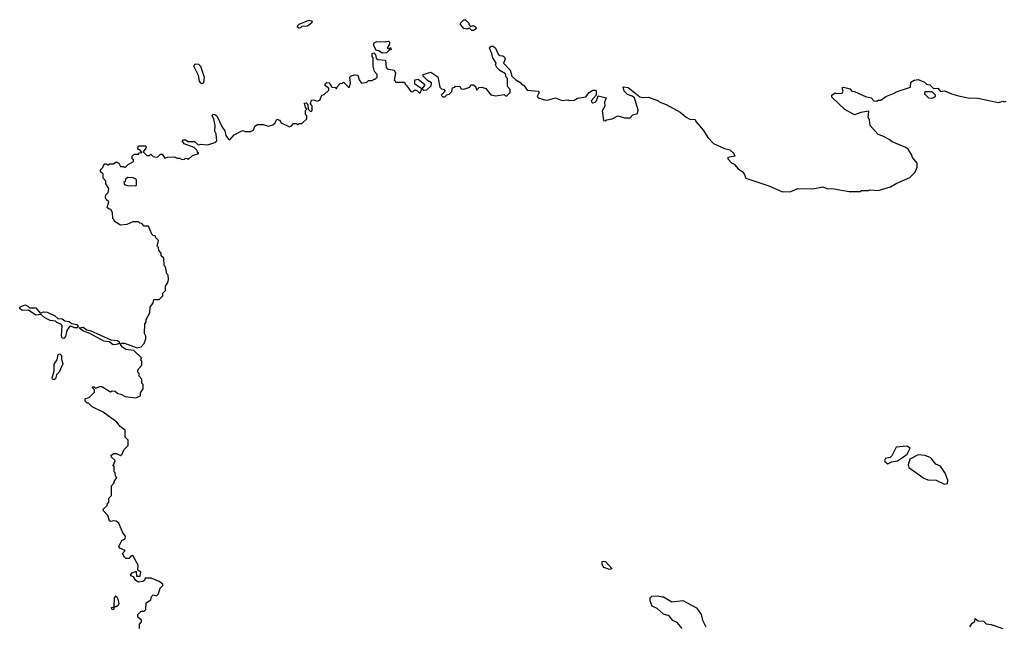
# Model space of a CAD drawing. Extents: x 2710666 to 2828562, y 857017 to 964538.
# Tile 97 of 138: x 2725568 to 2732676, y 947767 to 952140. Entities that reach past the tile are written whole.
import ezdxf

# ---------------------------------------------------------------- set-up
doc = ezdxf.new("R2010")
doc.units = 0

msp = doc.modelspace()

# ---------------------------------------------------------------- linework, layer by layer
at = {"layer": '0CON05XD'}
for points in [[(2727585, 952078.8), (2727572.5, 952085), (2727572.5, 952095), (2727585, 952107.5), (2727655, 952137.5), (2727678.3, 952128.3), (2727673.8, 952115), (2727645, 952092.9), (2727605, 952090), (2727595, 952082), (2727585, 952078.8)], [(2728845, 952062.5), (2728833, 952063), (2728815, 952080), (2728795, 952072.5), (2728775, 952077.5), (2728750, 952105), (2728750, 952115), (2728775, 952140), (2728785, 952140), (2728810, 952115), (2728810, 952105), (2728821.7, 952091.7), (2728845, 952097.5), (2728860, 952085), (2728862.5, 952075), (2728845, 952062.5)], [(2726225, 948700), (2726230, 948705), (2726230, 948775), (2726250, 948795), (2726250, 948805), (2726270, 948835), (2726260, 948845), (2726257, 948867), (2726250, 948875), (2726250, 948915), (2726240, 948925), (2726248.3, 948931.7), (2726257, 948957), (2726230.7, 948980.7), (2726227.5, 948995), (2726247, 949007), (2726267, 949007), (2726295, 948993.3), (2726308.3, 949001.7), (2726320, 949035), (2726350, 949065), (2726350, 949105), (2726330, 949125), (2726330, 949175), (2726293.6, 949203.6), (2726270, 949235), (2726170, 949305), (2726090, 949345), (2726065, 949370), (2726055, 949370), (2726040, 949385), (2726040, 949405), (2726068.3, 949411.7), (2726108.3, 949451.7), (2726108.3, 949468.3), (2726090, 949485), (2726095, 949490), (2726105, 949490), (2726115, 949480), (2726145, 949492.5), (2726161.7, 949491.7), (2726223, 949453), (2726235, 949460), (2726257, 949457), (2726275, 949440), (2726297, 949437), (2726328.3, 949418.3), (2726405, 949410), (2726440, 949425), (2726440, 949445), (2726460, 949475), (2726460, 949505), (2726450, 949515), (2726450, 949545), (2726430, 949565), (2726430, 949585), (2726420, 949595), (2726420, 949605), (2726425, 949620), (2726450, 949645), (2726450, 949675), (2726440, 949685), (2726450, 949695), (2726392, 949752), (2726335, 949758.1), (2726309.2, 949775), (2726293, 949797), (2726305.8, 949804.2), (2726325, 949804.4), (2726415, 949770), (2726445, 949777.5), (2726467, 949803), (2726477.5, 949835), (2726477.5, 949855), (2726467.5, 949875), (2726470, 949945), (2726480, 949955), (2726480, 949975), (2726507, 950023), (2726510, 950065), (2726530, 950095), (2726535, 950120), (2726575, 950120), (2726600, 950145), (2726600, 950165), (2726620, 950185), (2726620, 950215), (2726637, 950243), (2726642.5, 950265), (2726640, 950295), (2726630, 950305), (2726620, 950355), (2726610, 950365), (2726607, 950417), (2726590, 950435), (2726590, 950455), (2726573, 950473), (2726570, 950495), (2726560, 950505), (2726570, 950545), (2726550, 950565), (2726545, 950580), (2726531.7, 950581.7), (2726521.7, 950591.7), (2726498.3, 950648.3), (2726465, 950650), (2726448.3, 950668.3), (2726435, 950670), (2726425, 950680), (2726385, 950680), (2726341.7, 950661.7), (2726295, 950657.5), (2726251.7, 950681.7), (2726250, 950695), (2726240, 950705), (2726238.3, 950748.3), (2726225, 950770), (2726212.5, 950772.5), (2726200, 950785), (2726210, 950825), (2726191.7, 950841.7), (2726186.7, 950855), (2726190, 950875), (2726207, 950893), (2726211.7, 950921.7), (2726190, 950955), (2726190, 950975), (2726170, 950995), (2726170, 951025), (2726151.7, 951041.7), (2726150, 951055), (2726168.3, 951071.7), (2726171.7, 951088.3), (2726181.7, 951098.3), (2726195, 951100), (2726205, 951090), (2726215, 951100), (2726245, 951100), (2726265, 951112.5), (2726283, 951103), (2726295, 951080), (2726315, 951080), (2726328.3, 951071.7), (2726350, 951095), (2726390, 951115), (2726388.3, 951128.3), (2726380, 951135), (2726380, 951155), (2726395, 951170), (2726425, 951170), (2726431.7, 951178.3), (2726448.3, 951181.7), (2726438.3, 951198.3), (2726420, 951205), (2726425, 951230), (2726475, 951230), (2726480, 951225), (2726478.3, 951211.7), (2726460, 951185), (2726485, 951160), (2726505, 951160), (2726515, 951170), (2726531.7, 951151.7), (2726555, 951147.5), (2726565, 951150), (2726585, 951170), (2726595, 951170), (2726615, 951140), (2726635, 951147.5), (2726685, 951150), (2726705, 951140), (2726725, 951140), (2726735, 951130), (2726757, 951133), (2726765, 951140), (2726778.3, 951138.3), (2726785, 951130), (2726815, 951160), (2726860, 951175), (2726851.7, 951181.7), (2726850, 951195), (2726827, 951217), (2726754.1, 951244.1), (2726740, 951265), (2726748, 951272), (2726765, 951272), (2726785, 951260), (2726830.3, 951260.3), (2726855, 951236.7), (2726875, 951241.2), (2726925, 951237.5), (2726977, 951253), (2726990, 951265), (2726986.4, 951316.4), (2726977.5, 951335), (2726978, 951375), (2726968, 951425), (2726958, 951445), (2726962.7, 951457.3), (2726976.6, 951456.6), (2726990.8, 951445), (2727029.5, 951365), (2727048.5, 951338.5), (2727055, 951303.3), (2727075, 951276.7), (2727085, 951272.5), (2727115, 951307.5), (2727175, 951340), (2727195, 951332.5), (2727235, 951332.5), (2727255, 951342.5), (2727265, 951370), (2727285, 951382.5), (2727325, 951382.5), (2727365, 951370), (2727395, 951380), (2727412.5, 951395), (2727425, 951422.5), (2727442.5, 951415), (2727456.4, 951396.4), (2727515, 951367.5), (2727528.3, 951371.7), (2727545, 951390), (2727565, 951390), (2727575, 951380), (2727585, 951390), (2727605, 951390), (2727640, 951425), (2727640, 951445), (2727630, 951455), (2727630, 951485), (2727640, 951495), (2727630, 951505), (2727623, 951537), (2727635, 951540), (2727648.3, 951528.3), (2727650, 951495), (2727665, 951480), (2727675, 951480), (2727680, 951485), (2727680, 951515), (2727667.5, 951535), (2727675, 951560), (2727691.7, 951561.7), (2727715, 951552.5), (2727735, 951560), (2727750, 951595), (2727765, 951600), (2727798.3, 951631.7), (2727800, 951645), (2727773, 951663), (2727772.5, 951675), (2727783.9, 951686.1), (2727803, 951683), (2727821.7, 951651.7), (2727845, 951650), (2727855, 951640), (2727861.7, 951658.3), (2727881.7, 951678.3), (2727898.3, 951681.7), (2727905, 951690), (2727941.7, 951651.7), (2727948.3, 951651.7), (2727956.7, 951685), (2727950, 951725), (2727960, 951735), (2727985, 951742.5), (2728008.3, 951738.3), (2728017.5, 951705), (2728035, 951682.5), (2728075, 951690), (2728085, 951700), (2728115, 951700), (2728125, 951710), (2728135, 951710), (2728147.5, 951725), (2728147.5, 951745), (2728130, 951765), (2728120, 951805), (2728120, 951865), (2728112.5, 951875), (2728112.5, 951895), (2728125, 951900), (2728137, 951887), (2728141.7, 951861.7), (2728153, 951853), (2728208.3, 951848.3), (2728213.6, 951793.6), (2728220, 951785), (2728270, 951775), (2728280, 951755), (2728270, 951700), (2728278.3, 951698.3), (2728280, 951690), (2728345, 951690), (2728350, 951675), (2728363, 951663), (2728391.7, 951621.7), (2728405, 951620), (2728418.3, 951631.7), (2728431.7, 951631.7), (2728451.7, 951611.7), (2728458.3, 951611.7), (2728470, 951640), (2728420, 951675), (2728420, 951705), (2728445, 951710), (2728490, 951675), (2728490, 951665), (2728470, 951640), (2728485, 951630), (2728507, 951633), (2728538.3, 951661.7), (2728540, 951685), (2728511.7, 951701.7), (2728481.7, 951731.7), (2728480, 951745), (2728535, 951760), (2728586.4, 951726.4), (2728601.7, 951651.7), (2728611.7, 951641.7), (2728628.3, 951638.3), (2728640, 951625), (2728610, 951595), (2728623, 951583), (2728637, 951583), (2728651.7, 951598.3), (2728668.3, 951601.7), (2728688.3, 951621.7), (2728691.7, 951648.3), (2728708.3, 951651.7), (2728715, 951660), (2728745, 951657.5), (2728755, 951640), (2728775, 951637.5), (2728817, 951653), (2728825, 951670), (2728845, 951670), (2728860, 951655), (2728865, 951630), (2728885, 951650), (2728905, 951652.5), (2728933, 951643), (2728968.3, 951598.3), (2729005, 951590), (2729065, 951600), (2729075, 951590), (2729085, 951590), (2729107.5, 951615), (2729107.5, 951635), (2729088.3, 951658.3), (2729090, 951715), (2729080, 951725), (2729075, 951750), (2729033.6, 951773.6), (2729012.5, 951795), (2729002.5, 951815), (2729007.5, 951825), (2728983.3, 951865), (2728977, 951897), (2728960, 951935), (2728971.7, 951948.3), (2728985, 951950), (2729002.5, 951935), (2729021.7, 951891.7), (2729035, 951882.5), (2729055, 951880), (2729068.3, 951868.3), (2729072.5, 951855), (2729060, 951825), (2729107.5, 951775), (2729121.7, 951731.7), (2729150, 951705), (2729179.3, 951689.3), (2729195, 951670), (2729206.4, 951666.4), (2729231.7, 951631.7), (2729310, 951625), (2729317.5, 951615), (2729303.6, 951586.4), (2729310, 951575), (2729365, 951560), (2729385, 951562.5), (2729435, 951576.7), (2729485, 951556.7), (2729525, 951562.5), (2729535, 951557.5), (2729571.7, 951558.3), (2729595, 951572.5), (2729655, 951582.5), (2729680, 951615), (2729705, 951630), (2729725, 951630), (2729730, 951625), (2729730, 951595), (2729692.5, 951555), (2729697.5, 951545), (2729705, 951540), (2729722.5, 951545), (2729732.5, 951555), (2729745, 951590), (2729802.5, 951575), (2729790, 951545), (2729793.3, 951515), (2729773, 951483), (2729781.7, 951411.7), (2729795, 951410), (2729803, 951417), (2729845, 951423.8), (2729886.4, 951446.4), (2729935, 951431.2), (2729975, 951432.5), (2729995, 951452.5), (2730028.3, 951461.7), (2730033.3, 951486.7), (2730005.8, 951575.8), (2729988.3, 951588.3), (2729955, 951598.9), (2729931.9, 951625), (2729923.8, 951656.2), (2729959.4, 951649.4), (2730045, 951583.3), (2730065, 951577.5), (2730105, 951580), (2730175, 951557.5), (2730185, 951547.5), (2730235, 951527.5), (2730335, 951472.5), (2730380, 951435), (2730405, 951422.5), (2730445, 951420), (2730450, 951405), (2730505, 951340), (2730535, 951290), (2730577, 951247), (2730655, 951210), (2730695, 951200), (2730722.5, 951175), (2730730, 951155), (2730680, 951145), (2730680, 951135), (2730710, 951105), (2730726.4, 951096.4), (2730755, 951062.5), (2730782.5, 951045), (2730797, 951027), (2730810, 950995), (2730975, 950940), (2731075, 950897.5), (2731135, 950900), (2731185, 950920.8), (2731295, 950917.5), (2731365, 950932), (2731395, 950921.2), (2731448.3, 950918.3), (2731555, 950900), (2731635, 950900), (2731645, 950907.5), (2731695, 950907.5), (2731705, 950912.5), (2731765, 950907.5), (2731855, 950932.5), (2731895, 950957.5), (2731995, 951000), (2732031.7, 951038.3), (2732047.5, 951075), (2732047.5, 951105), (2732012.5, 951145), (2732007, 951167), (2731982.5, 951205), (2731965, 951217.5), (2731867.3, 951257.3), (2731846.1, 951276.1), (2731799.5, 951299.5), (2731765, 951310), (2731707.5, 951375), (2731702.5, 951415), (2731692.5, 951435), (2731698.3, 951478.3), (2731640.7, 951469.3), (2731595, 951452.5), (2731525, 951492.5), (2731431.7, 951581.7), (2731430, 951595), (2731455, 951612.5), (2731465, 951607.5), (2731505, 951610), (2731512.5, 951625), (2731505, 951647.5), (2731515, 951652.5), (2731545, 951645.8)], [(2728185, 951897.5), (2728165, 951912.5), (2728140, 951920), (2728122.5, 951955), (2728127, 951973), (2728147, 951983), (2728205, 951980), (2728230, 951985), (2728237, 951977), (2728237.5, 951962.5), (2728220, 951935), (2728235, 951930), (2728245, 951940), (2728250, 951925), (2728231.7, 951918.3), (2728215, 951900), (2728185, 951897.5)], [(2726885, 951678), (2726875, 951682), (2726865.5, 951695.5), (2726857.5, 951737.5), (2726825.7, 951805), (2726835, 951822), (2726857.9, 951817.9), (2726874, 951805), (2726900, 951725), (2726895, 951683.3), (2726885, 951678)], [(2731545, 951645.8), (2731560.3, 951640.3), (2731575, 951623.8), (2731595, 951621.2), (2731674.2, 951584.2), (2731715.9, 951575.9), (2731735, 951553.3), (2731755, 951552.5), (2731765, 951560), (2731785, 951560), (2731820, 951585), (2731881.7, 951608.3), (2731895, 951620), (2731998.3, 951651.7), (2732000.7, 951689.3), (2732026.2, 951703.8), (2732055, 951708), (2732098.9, 951688.9), (2732115, 951674), (2732138.5, 951668.5), (2732165, 951642.5), (2732195.6, 951645.6), (2732215, 951622.5), (2732245, 951627.5), (2732295, 951603.8), (2732345, 951590), (2732415, 951576.7), (2732485, 951572.5), (2732635, 951542.5), (2732665, 951552.5), (2732675, 951547.5), (2732689.3, 951550.7)], [(2732155, 951572.5), (2732180, 951585), (2732180, 951595), (2732155, 951620), (2732101.7, 951618.3), (2732100, 951605), (2732130, 951575), (2732155, 951572.5)], [(2726405, 950940), (2726410, 950945), (2726410, 950985), (2726387, 950997), (2726345, 951000), (2726331.7, 950988.3), (2726328.3, 950971.7), (2726320, 950965), (2726325, 950950), (2726343, 950943), (2726405, 950940)], [(2725885, 949837.5), (2725875, 949840), (2725868.8, 949855), (2725873, 949933), (2725865, 949942.5), (2725835, 949952.5), (2725825, 949962.5), (2725788.3, 949968.3), (2725748, 949988), (2725721.7, 950011.7), (2725685, 950007.5), (2725631.7, 950041.7), (2725585, 950040), (2725567.5, 950055), (2725567.5, 950065), (2725605, 950080), (2725623.3, 950075), (2725638.3, 950058.3), (2725685, 950059.2), (2725715, 950020), (2725738.8, 950031.2), (2725765, 950027.1), (2725822, 950002), (2725842.5, 949982.5), (2725875, 949980.6), (2725894.4, 949964.4), (2725925, 949960), (2725945, 949947.5), (2725979.2, 949939.2), (2725988.8, 949925), (2725984, 949916), (2725965, 949914.4), (2725935, 949926), (2725925, 949920.8), (2725908.9, 949895), (2725898.5, 949851.5), (2725885, 949837.5)], [(2726243.1, 949793.1), (2726213.1, 949813.1), (2726175, 949819.4), (2726074.3, 949874.3), (2726022.6, 949892.6), (2725997.5, 949915), (2726025, 949919.4), (2726051.1, 949901.1), (2726075.6, 949895.6), (2726225, 949827.5), (2726274.5, 949824.5), (2726286.2, 949815), (2726287, 949803), (2726265, 949794.4), (2726243.1, 949793.1)], [(2725815, 949538.8), (2725805, 949543.3), (2725800.8, 949555), (2725816.2, 949603.8), (2725816.9, 949653.1), (2725837, 949683), (2725845, 949722.5), (2725857.5, 949727.5), (2725870, 949715), (2725868.3, 949688.3), (2725880, 949655), (2725852.5, 949595), (2725832.5, 949575), (2725825, 949547.5), (2725815, 949538.8)], [(2731835, 948933.3), (2731863, 948947), (2731905, 948953.8), (2731947.5, 948982.5), (2731976, 949004), (2731997.5, 949045), (2731971.7, 949061.7), (2731895, 949052.5), (2731865, 948990), (2731851.7, 948978.3), (2731815, 948972.5), (2731812.3, 948952.3), (2731835, 948933.3)], [(2732245, 948786.7), (2732265, 948790), (2732268.8, 948815), (2732250, 948865), (2732215.7, 948915.7), (2732180.7, 948930.7), (2732146.1, 948976.1), (2732105, 948993.3), (2732055, 948998.8), (2731994.2, 948965.8), (2731981.2, 948925), (2731986.4, 948906.4), (2732095, 948828.8), (2732125, 948818), (2732185, 948816), (2732245, 948786.7)], [(2726433.6, 947743.6), (2726432.5, 947775), (2726447, 947793), (2726447.5, 947805), (2726420, 947825), (2726420, 947845), (2726445, 947870), (2726465, 947870), (2726478.3, 947881.7), (2726481.7, 947928.3), (2726515, 947950), (2726520, 947975), (2726531.7, 947988.3), (2726555, 947980), (2726570, 947995), (2726582.5, 948035), (2726600, 948055), (2726600, 948065), (2726575, 948082.5), (2726517.5, 948107.5), (2726473, 948107), (2726468.3, 948091.7), (2726457.5, 948082.5), (2726425, 948077.5), (2726405, 948090), (2726388.3, 948118.3), (2726370, 948125), (2726370, 948135), (2726380, 948145), (2726407.5, 948157.5), (2726411.7, 948121.7), (2726438.3, 948121.7), (2726441.7, 948151.7), (2726420, 948165), (2726421.7, 948201.7), (2726385, 948270), (2726371.7, 948268.3), (2726355, 948250), (2726335, 948250), (2726325, 948260), (2726310, 948285), (2726328.3, 948308.3), (2726290, 948325), (2726282.5, 948335), (2726305, 948380), (2726328.3, 948391.7), (2726331.7, 948411.7), (2726312.5, 948435), (2726283.3, 948505), (2726265, 948520), (2726245, 948522.5), (2726225, 948516.7), (2726215, 948522.5), (2726205, 948560), (2726170, 948595), (2726171.7, 948608.3), (2726198.3, 948631.7), (2726201.7, 948648.3), (2726210, 948655), (2726210, 948685), (2726225, 948700)], [(2729825, 948170), (2729786, 948185), (2729773.1, 948205), (2729773, 948227), (2729785, 948231.2), (2729797.5, 948227.5), (2729845, 948174.2), (2729825, 948170)], [(2726245, 947880), (2726233.6, 947883.6), (2726230, 947895), (2726250, 947900), (2726252.5, 947965), (2726265, 947980), (2726277, 947957), (2726282.5, 947925), (2726275, 947907.5), (2726265, 947900), (2726250, 947900), (2726245, 947880)], [(2730350.6, 947745), (2730315, 947786.9), (2730282.2, 947802.2), (2730255.5, 947835.5), (2730215, 947847.1), (2730169.3, 947889.3), (2730134, 947905), (2730120, 947945), (2730120, 947965), (2730131.7, 947978.3), (2730175, 947980), (2730205, 947972.5), (2730215, 947972.5), (2730277, 947937), (2730356.4, 947946.4), (2730455, 947892.5), (2730487.5, 947845), (2730497.5, 947805), (2730522.5, 947755)], [(2732426.7, 947755), (2732445, 947783.3), (2732462.5, 947795), (2732465, 947816.7), (2732488.3, 947798.3), (2732525, 947796.7), (2732545, 947776.7), (2732582.3, 947772.3), (2732665, 947744)]]:
    msp.add_lwpolyline(points, dxfattribs=at)

doc.saveas('drawing.dxf')
